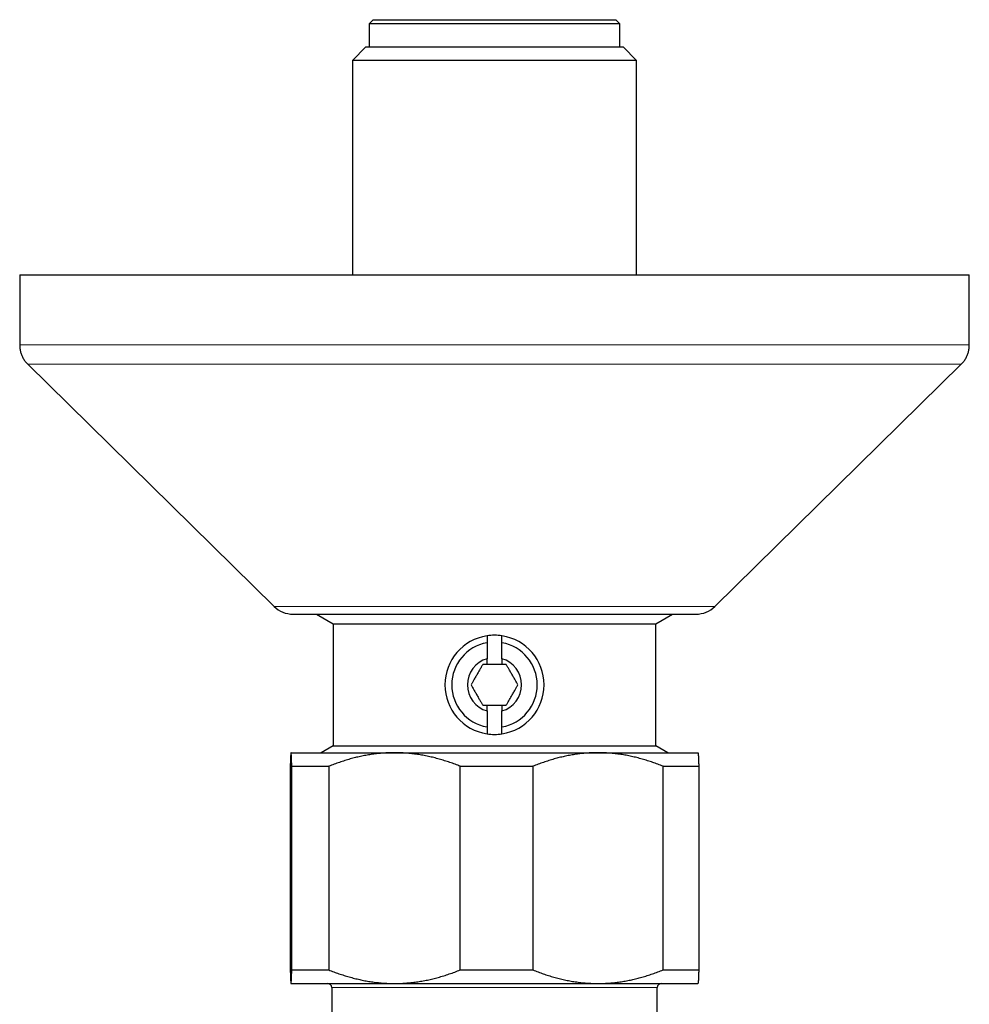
# Model space of a CAD drawing. Header units: millimetres. Extents: x 8 to 1110, y 12 to 672.
# Tile 23 of 58: x 608 to 678, y 354 to 426. Entities that reach past the tile are written whole.
import ezdxf

# ---------------------------------------------------------------- set-up
doc = ezdxf.new("R2010")
doc.units = ezdxf.units.MM

msp = doc.modelspace()

# ---------------------------------------------------------------- linework, layer by layer
at = {"color": 7, "linetype": 'Continuous', "lineweight": 30}
for p, q in [((634.55, 426.159), (634.25, 425.859)), ((634.25, 425.859), (634.25, 424.159)), ((643.5, 425.859), (634.25, 425.859)), ((634.55, 426.159), (643.5, 426.159)), ((643.5, 426.159), (652.45, 426.159)), ((652.75, 425.859), (643.5, 425.859)), ((652.75, 425.859), (652.45, 426.159)), ((652.75, 424.159), (652.75, 425.859)), ((634.022, 424.159), (633.022, 423.159)), ((634.022, 424.159), (652.977, 424.159)), ((653.977, 423.159), (652.977, 424.159)), ((653.977, 423.159), (633.022, 423.159)), ((633.022, 423.159), (633.022, 407.366)), ((653.977, 407.366), (653.977, 423.159)), ((608.5, 407.366), (608.5, 402.204)), ((608.5, 407.366), (678.5, 407.366)), ((678.5, 402.204), (678.5, 407.366)), ((609.098, 400.778), (627.248, 382.939)), ((659.752, 382.939), (677.902, 400.778)), ((628.65, 382.366), (658.35, 382.366)), ((630.376, 382.366), (631.6, 381.659)), ((655.4, 381.659), (656.624, 382.366)), ((631.6, 381.659), (631.6, 372.659)), ((631.6, 381.659), (655.4, 381.659)), ((655.4, 372.659), (655.4, 381.659)), ((642.95, 380.767), (642.95, 380.26)), ((642.95, 380.26), (642.95, 379.082)), ((644.05, 380.26), (644.05, 380.767)), ((644.05, 379.082), (644.05, 380.26)), ((642.95, 378.659), (642.95, 379.082)), ((644.05, 378.659), (642.95, 378.659)), ((644.05, 379.082), (644.05, 378.659)), ((642.95, 375.659), (644.05, 375.659)), ((642.95, 375.236), (642.95, 374.057)), ((644.05, 374.057), (644.05, 375.236)), ((642.95, 374.057), (642.95, 373.551)), ((644.05, 373.551), (644.05, 374.057)), ((628.501, 372.159), (636.13, 372.159)), ((631.6, 372.659), (630.734, 372.159)), ((631.6, 372.659), (655.4, 372.659)), ((636.13, 372.159), (651.129, 372.159)), ((651.129, 372.159), (658.5, 372.159)), ((656.266, 372.159), (655.4, 372.659)), ((628.445, 371.159), (628.445, 356.159)), ((628.556, 371.159), (631.281, 371.159)), ((628.556, 356.159), (628.556, 371.159)), ((631.281, 371.159), (631.281, 356.159)), ((640.979, 371.159), (646.335, 371.159)), ((640.979, 356.159), (640.979, 371.159)), ((646.335, 371.159), (646.335, 356.159)), ((655.923, 356.159), (655.923, 371.159)), ((655.923, 371.159), (658.555, 371.159)), ((658.555, 371.159), (658.555, 356.159)), ((628.556, 356.159), (631.281, 356.159)), ((640.979, 356.159), (646.335, 356.159)), ((655.923, 356.159), (658.555, 356.159)), ((628.5, 355.159), (628.501, 355.159)), ((628.501, 355.159), (636.13, 355.159)), ((631.5, 354.859), (631.5, 352.391)), ((636.13, 355.159), (651.129, 355.159)), ((651.129, 355.159), (658.5, 355.159)), ((655.5, 352.391), (655.5, 354.859))]:
    msp.add_line(p, q, dxfattribs=at)
at = {"color": 8, "linetype": 'Continuous', "lineweight": 0}
for p, q in [((627.248, 382.939), (659.752, 382.939)), ((655.5, 354.859), (631.5, 354.859))]:
    msp.add_line(p, q, dxfattribs=at)
at = {"color": 7, "linetype": 'Continuous', "lineweight": 30}
for centre, radius, start, end in [((628.65, 384.366), 2, 225.49578, 270), ((658.35, 384.366), 2, 270, 314.50422), ((643.5, 377.159), 3.65, 81.33338, 98.66662), ((643.5, 377.159), 3.65, 98.66662, 261.33338), ((643.5, 377.159), 3.15, 100.05557, 259.94443), ((643.5, 377.159), 3.65, 278.66662, 81.33338), ((643.5, 377.159), 3.15, 280.05557, 79.94443), ((643.5, 377.159), 2, 105.96201, 254.03799), ((643.5, 377.159), 2, 285.96201, 74.03799), ((643.5, 377.159), 3.65, 261.33338, 278.66662), ((631.2, 354.859), 0.3, 0, 90), ((655.8, 354.859), 0.3, 90, 180)]:
    msp.add_arc(centre, radius, start, end, dxfattribs=at)
for points, knots in [([(608.5, 402.204), (608.501, 402.158), (608.502, 402.067), (608.515, 401.932), (608.536, 401.801), (608.565, 401.673), (608.602, 401.549), (608.648, 401.428), (608.702, 401.31), (608.765, 401.196), (608.836, 401.086), (608.915, 400.979), (609.002, 400.876), (609.066, 400.811), (609.098, 400.778)], [0, 0, 0, 0, 0.086812, 0.171758, 0.25518, 0.33744, 0.418917, 0.5, 0.581083, 0.66256, 0.74482, 0.828242, 0.913188, 1, 1, 1, 1]), ([(677.902, 400.778), (677.934, 400.811), (677.998, 400.876), (678.085, 400.979), (678.164, 401.086), (678.235, 401.196), (678.298, 401.31), (678.352, 401.428), (678.398, 401.549), (678.435, 401.673), (678.464, 401.801), (678.485, 401.932), (678.498, 402.067), (678.499, 402.158), (678.5, 402.204)], [0, 0, 0, 0, 0.0868124, 0.1717579, 0.2551797, 0.3374402, 0.4189174, 0.5, 0.5810826, 0.6625598, 0.7448203, 0.8282421, 0.9131876, 1, 1, 1, 1]), ([(642.634, 378.659), (642.614, 378.625), (642.575, 378.557), (642.515, 378.453), (642.453, 378.345), (642.389, 378.234), (642.323, 378.119), (642.255, 378.002), (642.186, 377.883), (642.116, 377.761), (642.045, 377.639), (641.981, 377.528), (641.923, 377.427), (641.87, 377.336), (641.819, 377.246), (641.785, 377.188), (641.768, 377.159)], [0, 0, 0, 0, 0.072032, 0.144097, 0.216095, 0.290664, 0.365324, 0.439841, 0.516651, 0.593462, 0.672817, 0.752192, 0.813861, 0.875536, 0.937766, 1, 1, 1, 1]), ([(642.95, 378.659), (642.948, 378.659), (642.892, 378.659), (642.785, 378.659), (642.685, 378.659), (642.634, 378.659)], [0, 0, 0, 0, 0.022494, 0.510172, 1, 1, 1, 1]), ([(644.366, 378.659), (644.306, 378.659), (644.202, 378.659), (644.095, 378.659), (644.05, 378.659)], [0, 0, 0, 0, 0.584375, 1, 1, 1, 1]), ([(645.232, 377.159), (645.213, 377.193), (645.173, 377.26), (645.113, 377.365), (645.051, 377.472), (644.987, 377.584), (644.921, 377.698), (644.853, 377.816), (644.784, 377.935), (644.714, 378.057), (644.644, 378.178), (644.579, 378.29), (644.521, 378.391), (644.468, 378.482), (644.417, 378.571), (644.383, 378.63), (644.366, 378.659)], [0, 0, 0, 0, 0.072032, 0.144097, 0.216095, 0.290664, 0.365324, 0.439841, 0.516651, 0.593462, 0.672817, 0.752192, 0.813861, 0.875536, 0.937766, 1, 1, 1, 1]), ([(641.768, 377.159), (641.787, 377.125), (641.827, 377.057), (641.887, 376.953), (641.949, 376.845), (642.013, 376.734), (642.079, 376.619), (642.147, 376.502), (642.216, 376.383), (642.286, 376.261), (642.356, 376.139), (642.421, 376.028), (642.479, 375.927), (642.532, 375.836), (642.583, 375.746), (642.617, 375.688), (642.634, 375.659)], [0, 0, 0, 0, 0.0720324, 0.1440968, 0.2160951, 0.2906641, 0.3653245, 0.4398412, 0.5166506, 0.5934624, 0.6728172, 0.7521917, 0.8138607, 0.8755364, 0.9377659, 1, 1, 1, 1]), ([(644.366, 375.659), (644.386, 375.693), (644.425, 375.76), (644.485, 375.865), (644.547, 375.972), (644.611, 376.084), (644.677, 376.198), (644.745, 376.316), (644.814, 376.435), (644.884, 376.557), (644.955, 376.678), (645.019, 376.79), (645.077, 376.891), (645.13, 376.982), (645.181, 377.071), (645.215, 377.13), (645.232, 377.159)], [0, 0, 0, 0, 0.072032, 0.144097, 0.216095, 0.290664, 0.365324, 0.439841, 0.516651, 0.593462, 0.672817, 0.752192, 0.813861, 0.875536, 0.937766, 1, 1, 1, 1]), ([(642.634, 375.659), (642.684, 375.659), (642.785, 375.659), (642.892, 375.659), (642.948, 375.659), (642.95, 375.659)], [0, 0, 0, 0, 0.4878132, 0.9775058, 1, 1, 1, 1]), ([(642.95, 375.236), (642.95, 375.322), (642.95, 375.462), (642.95, 375.604), (642.95, 375.659)], [0, 0, 0, 0, 0.6098413, 1, 1, 1, 1]), ([(644.05, 375.659), (644.05, 375.604), (644.05, 375.462), (644.05, 375.322), (644.05, 375.236)], [0, 0, 0, 0, 0.390159, 1, 1, 1, 1]), ([(644.05, 375.659), (644.095, 375.659), (644.202, 375.659), (644.306, 375.659), (644.366, 375.659)], [0, 0, 0, 0, 0.415625, 1, 1, 1, 1]), ([(628.501, 372.159), (628.5, 372.159), (628.498, 372.158), (628.494, 372.147), (628.49, 372.121), (628.485, 372.082), (628.481, 372.03), (628.476, 371.964), (628.472, 371.887), (628.468, 371.798), (628.463, 371.696), (628.459, 371.58), (628.454, 371.451), (628.45, 371.311), (628.447, 371.21), (628.445, 371.159)], [0, 0, 0, 0, 0.034083, 0.113223, 0.192397, 0.271573, 0.350714, 0.430546, 0.510378, 0.588808, 0.667237, 0.750413, 0.833614, 0.916819, 1, 1, 1, 1]), ([(628.556, 371.159), (628.555, 371.209), (628.552, 371.309), (628.547, 371.447), (628.543, 371.575), (628.538, 371.692), (628.534, 371.797), (628.529, 371.89), (628.525, 371.969), (628.52, 372.036), (628.515, 372.09), (628.51, 372.129), (628.506, 372.154), (628.502, 372.157), (628.501, 372.159)], [0, 0, 0, 0, 0.082025, 0.164072, 0.246116, 0.328135, 0.410674, 0.493213, 0.574834, 0.656455, 0.742321, 0.82823, 0.914137, 1, 1, 1, 1]), ([(636.13, 372.159), (636.078, 372.159), (635.895, 372.158), (635.582, 372.148), (635.189, 372.122), (634.798, 372.083), (634.406, 372.031), (634.015, 371.966), (633.627, 371.888), (633.243, 371.799), (632.856, 371.697), (632.464, 371.581), (632.066, 371.452), (631.672, 371.312), (631.411, 371.21), (631.281, 371.159)], [0, 0, 0, 0, 0.031425, 0.110773, 0.190157, 0.269542, 0.348893, 0.42894, 0.508988, 0.58762, 0.666253, 0.749675, 0.833122, 0.916573, 1, 1, 1, 1]), ([(640.979, 371.159), (640.851, 371.209), (640.595, 371.309), (640.207, 371.447), (639.816, 371.575), (639.422, 371.692), (639.025, 371.797), (638.626, 371.89), (638.226, 371.969), (637.819, 372.036), (637.404, 372.09), (636.98, 372.129), (636.555, 372.154), (636.272, 372.157), (636.13, 372.159)], [0, 0, 0, 0, 0.0820249, 0.1640723, 0.2461158, 0.3281353, 0.4106745, 0.4932129, 0.5748345, 0.6564555, 0.7423209, 0.8282301, 0.9141372, 1, 1, 1, 1]), ([(651.129, 372.159), (651.074, 372.159), (650.889, 372.158), (650.575, 372.147), (650.188, 372.121), (649.802, 372.082), (649.416, 372.03), (649.031, 371.964), (648.648, 371.887), (648.27, 371.798), (647.888, 371.696), (647.501, 371.58), (647.11, 371.451), (646.721, 371.311), (646.464, 371.21), (646.335, 371.159)], [0, 0, 0, 0, 0.034083, 0.113223, 0.192397, 0.271573, 0.350714, 0.430546, 0.510378, 0.588808, 0.667237, 0.750413, 0.833614, 0.916819, 1, 1, 1, 1]), ([(655.923, 371.159), (655.796, 371.209), (655.543, 371.309), (655.16, 371.447), (654.773, 371.575), (654.384, 371.692), (653.991, 371.797), (653.597, 371.89), (653.201, 371.969), (652.799, 372.036), (652.388, 372.09), (651.969, 372.129), (651.549, 372.154), (651.269, 372.157), (651.129, 372.159)], [0, 0, 0, 0, 0.082025, 0.164072, 0.246116, 0.328135, 0.410674, 0.493213, 0.574834, 0.656455, 0.742321, 0.82823, 0.914137, 1, 1, 1, 1]), ([(658.499, 372.159), (658.5, 372.159), (658.502, 372.158), (658.506, 372.147), (658.51, 372.121), (658.515, 372.082), (658.519, 372.03), (658.524, 371.964), (658.528, 371.887), (658.532, 371.798), (658.537, 371.696), (658.541, 371.581), (658.546, 371.451), (658.55, 371.312), (658.553, 371.21), (658.555, 371.159)], [0, 0, 0, 0, 0.0340833, 0.1131026, 0.1921222, 0.2714182, 0.3507146, 0.4305151, 0.5103787, 0.5887817, 0.6672376, 0.7503281, 0.8334194, 0.9167093, 1, 1, 1, 1]), ([(628.445, 356.159), (628.447, 356.109), (628.45, 356.008), (628.454, 355.87), (628.459, 355.743), (628.463, 355.626), (628.468, 355.521), (628.472, 355.428), (628.477, 355.348), (628.481, 355.281), (628.486, 355.227), (628.491, 355.188), (628.496, 355.163), (628.499, 355.16), (628.501, 355.159)], [0, 0, 0, 0, 0.082025, 0.164072, 0.246116, 0.328135, 0.410674, 0.493213, 0.574834, 0.656455, 0.742321, 0.82823, 0.914137, 1, 1, 1, 1]), ([(628.501, 355.159), (628.501, 355.159), (628.504, 355.16), (628.507, 355.171), (628.512, 355.196), (628.516, 355.236), (628.521, 355.288), (628.525, 355.353), (628.529, 355.431), (628.534, 355.52), (628.538, 355.622), (628.543, 355.737), (628.547, 355.867), (628.552, 356.006), (628.555, 356.108), (628.556, 356.159)], [0, 0, 0, 0, 0.034083, 0.113223, 0.192397, 0.271573, 0.350714, 0.430546, 0.510378, 0.588808, 0.667237, 0.750413, 0.833614, 0.916819, 1, 1, 1, 1]), ([(631.281, 356.159), (631.405, 356.11), (631.653, 356.013), (632.029, 355.879), (632.408, 355.754), (632.79, 355.639), (633.175, 355.536), (633.561, 355.444), (633.948, 355.364), (634.342, 355.296), (634.744, 355.241), (635.153, 355.198), (635.564, 355.171), (635.889, 355.16), (636.078, 355.159), (636.13, 355.159)], [0, 0, 0, 0, 0.079536, 0.159093, 0.238646, 0.318178, 0.39818, 0.47818, 0.55735, 0.63652, 0.719515, 0.80255, 0.885583, 0.968575, 1, 1, 1, 1]), ([(636.13, 355.159), (636.265, 355.16), (636.535, 355.163), (636.94, 355.186), (637.344, 355.221), (637.748, 355.271), (638.152, 355.335), (638.552, 355.412), (638.949, 355.502), (639.349, 355.605), (639.754, 355.723), (640.166, 355.856), (640.575, 356.001), (640.844, 356.106), (640.979, 356.159)], [0, 0, 0, 0, 0.081816, 0.1636704, 0.2455265, 0.3273446, 0.4099338, 0.4925237, 0.5735487, 0.6545744, 0.7409137, 0.8272814, 0.913654, 1, 1, 1, 1]), ([(646.335, 356.159), (646.462, 356.109), (646.715, 356.008), (647.099, 355.87), (647.485, 355.743), (647.875, 355.626), (648.267, 355.521), (648.662, 355.428), (649.057, 355.348), (649.459, 355.281), (649.87, 355.227), (650.289, 355.188), (650.709, 355.163), (650.989, 355.16), (651.129, 355.159)], [0, 0, 0, 0, 0.082025, 0.164072, 0.246116, 0.328135, 0.410674, 0.493213, 0.574834, 0.656455, 0.742321, 0.82823, 0.914137, 1, 1, 1, 1]), ([(651.129, 355.159), (651.185, 355.159), (651.37, 355.16), (651.683, 355.171), (652.07, 355.196), (652.456, 355.236), (652.842, 355.288), (653.227, 355.353), (653.61, 355.431), (653.989, 355.52), (654.37, 355.622), (654.757, 355.737), (655.149, 355.867), (655.538, 356.006), (655.795, 356.108), (655.923, 356.159)], [0, 0, 0, 0, 0.0340833, 0.1132228, 0.1923969, 0.2715725, 0.3507142, 0.4305461, 0.5103785, 0.5888076, 0.6672374, 0.750413, 0.8336138, 0.9168187, 1, 1, 1, 1]), ([(658.555, 356.159), (658.553, 356.109), (658.55, 356.009), (658.546, 355.871), (658.541, 355.743), (658.537, 355.626), (658.532, 355.521), (658.528, 355.428), (658.523, 355.348), (658.519, 355.281), (658.514, 355.227), (658.509, 355.188), (658.505, 355.165), (658.502, 355.162), (658.501, 355.161)], [0, 0, 0, 0, 0.0841597, 0.1683187, 0.2526645, 0.3370096, 0.4217497, 0.5065516, 0.5903462, 0.674209, 0.7622384, 0.8502672, 0.9386565, 1, 1, 1, 1])]:
    msp.add_open_spline(points, degree=3, knots=knots, dxfattribs=at)
at = {"color": 8, "linetype": 'Continuous', "lineweight": 0}
for points, knots in [([(608.5, 402.204), (608.503, 402.204), (608.508, 402.204), (608.549, 402.204), (608.614, 402.204), (608.707, 402.204), (608.826, 402.204), (608.971, 402.204), (609.142, 402.204), (609.342, 402.204), (609.572, 402.204), (609.834, 402.204), (610.124, 402.204), (610.442, 402.204), (610.787, 402.204), (611.154, 402.204), (611.541, 402.204), (611.945, 402.204), (612.373, 402.204), (612.825, 402.204), (613.3, 402.204), (613.798, 402.204), (614.319, 402.204), (614.87, 402.204), (615.452, 402.204), (616.067, 402.204), (616.704, 402.204), (617.364, 402.204), (618.045, 402.204), (618.737, 402.204), (619.438, 402.204), (620.146, 402.204), (620.871, 402.204), (621.614, 402.204), (622.373, 402.204), (623.148, 402.204), (623.938, 402.204), (624.756, 402.204), (625.602, 402.204), (626.476, 402.204), (627.364, 402.204), (628.265, 402.204), (629.179, 402.204), (630.09, 402.204), (630.998, 402.204), (631.902, 402.204), (632.814, 402.204), (633.734, 402.204), (634.662, 402.204), (635.596, 402.204), (636.536, 402.204), (637.497, 402.204), (638.477, 402.204), (639.477, 402.204), (640.48, 402.204), (641.485, 402.204), (642.492, 402.204), (643.485, 402.204), (644.462, 402.204), (645.423, 402.204), (646.383, 402.204), (647.341, 402.204), (648.296, 402.204), (649.247, 402.204), (650.194, 402.204), (651.151, 402.204), (652.117, 402.204), (653.09, 402.204), (654.055, 402.204), (655.012, 402.204), (655.959, 402.204), (656.882, 402.204), (657.779, 402.204), (658.652, 402.204), (659.514, 402.204), (660.364, 402.204), (661.2, 402.204), (662.024, 402.204), (662.833, 402.204), (663.64, 402.204), (664.444, 402.204), (665.243, 402.204), (666.024, 402.204), (666.786, 402.204), (667.529, 402.204), (668.241, 402.204), (668.923, 402.204), (669.575, 402.204), (670.207, 402.204), (670.819, 402.204), (671.41, 402.204), (671.98, 402.204), (672.529, 402.204), (673.064, 402.204), (673.583, 402.204), (674.086, 402.204), (674.564, 402.204), (675.016, 402.204), (675.441, 402.204), (675.834, 402.204), (676.196, 402.204), (676.527, 402.204), (676.833, 402.204), (677.115, 402.204), (677.37, 402.204), (677.6, 402.204), (677.805, 402.204), (677.986, 402.204), (678.143, 402.204), (678.273, 402.204), (678.374, 402.204), (678.446, 402.204), (678.492, 402.204), (678.497, 402.204), (678.5, 402.204)], [0, 0, 0, 0, 0.00875, 0.0175, 0.02625, 0.035, 0.0437501, 0.0525001, 0.0612501, 0.0700001, 0.0791667, 0.0883334, 0.0975, 0.1066667, 0.1158333, 0.125, 0.13375, 0.1425, 0.15125, 0.16, 0.1687501, 0.1775001, 0.1862501, 0.1950001, 0.2041667, 0.2133334, 0.2225, 0.2316667, 0.2408333, 0.25, 0.25875, 0.2675, 0.27625, 0.285, 0.2937501, 0.3025001, 0.3112501, 0.3200001, 0.3291667, 0.3383334, 0.3475, 0.3566667, 0.3658333, 0.375, 0.38375, 0.3925, 0.40125, 0.41, 0.4187501, 0.4275001, 0.4362501, 0.4450001, 0.4541667, 0.4633334, 0.4725, 0.4816667, 0.4908333, 0.5, 0.50875, 0.5175, 0.52625, 0.535, 0.5437501, 0.5525001, 0.5612501, 0.5700001, 0.5791667, 0.5883334, 0.5975, 0.6066667, 0.6158333, 0.625, 0.63375, 0.6425, 0.65125, 0.66, 0.6687501, 0.6775001, 0.6862501, 0.6950001, 0.7041667, 0.7133334, 0.7225, 0.7316667, 0.7408333, 0.75, 0.75875, 0.7675, 0.77625, 0.785, 0.7937501, 0.8025001, 0.8112501, 0.8200001, 0.8291667, 0.8383334, 0.8475, 0.8566667, 0.8658333, 0.875, 0.88375, 0.8925, 0.90125, 0.91, 0.9187501, 0.9275001, 0.9362501, 0.9450001, 0.9541667, 0.9633334, 0.9725, 0.9816667, 0.9908333, 1, 1, 1, 1]), ([(677.902, 400.778), (677.901, 400.778), (677.898, 400.778), (677.875, 400.778), (677.839, 400.778), (677.788, 400.778), (677.723, 400.778), (677.645, 400.778), (677.555, 400.778), (677.454, 400.778), (677.341, 400.778), (677.214, 400.778), (677.076, 400.778), (676.924, 400.778), (676.76, 400.778), (676.583, 400.778), (676.395, 400.778), (676.195, 400.778), (675.984, 400.778), (675.763, 400.778), (675.53, 400.778), (675.279, 400.778), (675.009, 400.778), (674.718, 400.778), (674.415, 400.778), (674.099, 400.778), (673.769, 400.778), (673.434, 400.778), (673.093, 400.778), (672.748, 400.778), (672.392, 400.778), (672.025, 400.778), (671.648, 400.778), (671.26, 400.778), (670.861, 400.778), (670.452, 400.778), (670.034, 400.778), (669.607, 400.778), (669.174, 400.778), (668.734, 400.778), (668.285, 400.778), (667.815, 400.778), (667.323, 400.778), (666.809, 400.778), (666.284, 400.778), (665.751, 400.778), (665.207, 400.778), (664.665, 400.778), (664.126, 400.778), (663.589, 400.778), (663.045, 400.778), (662.493, 400.778), (661.935, 400.778), (661.369, 400.778), (660.797, 400.778), (660.218, 400.778), (659.633, 400.778), (659.046, 400.778), (658.456, 400.778), (657.864, 400.778), (657.268, 400.778), (656.65, 400.778), (656.011, 400.778), (655.35, 400.778), (654.685, 400.778), (654.015, 400.778), (653.34, 400.778), (652.675, 400.778), (652.018, 400.778), (651.372, 400.778), (650.722, 400.778), (650.07, 400.778), (649.415, 400.778), (648.758, 400.778), (648.099, 400.778), (647.439, 400.778), (646.776, 400.778), (646.117, 400.778), (645.461, 400.778), (644.807, 400.778), (644.154, 400.778), (643.483, 400.778), (642.794, 400.778), (642.088, 400.778), (641.383, 400.778), (640.679, 400.778), (639.975, 400.778), (639.287, 400.778), (638.614, 400.778), (637.956, 400.778), (637.3, 400.778), (636.646, 400.778), (635.995, 400.778), (635.347, 400.778), (634.701, 400.778), (634.059, 400.778), (633.421, 400.778), (632.79, 400.778), (632.167, 400.778), (631.552, 400.778), (630.941, 400.778), (630.318, 400.778), (629.684, 400.778), (629.041, 400.778), (628.403, 400.778), (627.772, 400.778), (627.147, 400.778), (626.541, 400.778), (625.953, 400.778), (625.384, 400.778), (624.821, 400.778), (624.266, 400.778), (623.717, 400.778), (623.176, 400.778), (622.643, 400.778), (622.118, 400.778), (621.6, 400.778), (621.094, 400.778), (620.599, 400.778), (620.115, 400.778), (619.639, 400.778), (619.16, 400.778), (618.678, 400.778), (618.195, 400.778), (617.722, 400.778), (617.259, 400.778), (616.808, 400.778), (616.377, 400.778), (615.964, 400.778), (615.57, 400.778), (615.187, 400.778), (614.814, 400.778), (614.452, 400.778), (614.1, 400.778), (613.76, 400.778), (613.431, 400.778), (613.113, 400.778), (612.808, 400.778), (612.517, 400.778), (612.238, 400.778), (611.971, 400.778), (611.708, 400.778), (611.451, 400.778), (611.201, 400.778), (610.965, 400.778), (610.742, 400.778), (610.533, 400.778), (610.342, 400.778), (610.167, 400.778), (610.009, 400.778), (609.862, 400.778), (609.729, 400.778), (609.608, 400.778), (609.5, 400.778), (609.405, 400.778), (609.322, 400.778), (609.252, 400.778), (609.196, 400.778), (609.152, 400.778), (609.121, 400.778), (609.102, 400.778), (609.099, 400.778), (609.098, 400.778)], [0, 0, 0, 0, 0.006533, 0.013067, 0.0196, 0.026133, 0.032667, 0.0392, 0.04536, 0.05152, 0.05768, 0.06384, 0.07, 0.07616, 0.08232, 0.08848, 0.09464, 0.1008, 0.10685, 0.1129, 0.11895, 0.125, 0.131533, 0.138067, 0.1446, 0.151133, 0.157667, 0.1642, 0.17036, 0.17652, 0.18268, 0.18884, 0.195, 0.20116, 0.20732, 0.21348, 0.21964, 0.2258, 0.23185, 0.2379, 0.24395, 0.25, 0.256533, 0.263067, 0.2696, 0.276133, 0.282667, 0.2892, 0.29536, 0.30152, 0.30768, 0.31384, 0.32, 0.32616, 0.33232, 0.33848, 0.34464, 0.3508, 0.35685, 0.3629, 0.36895, 0.375, 0.381533, 0.388067, 0.3946, 0.401133, 0.407667, 0.4142, 0.42036, 0.42652, 0.43268, 0.43884, 0.445, 0.45116, 0.45732, 0.46348, 0.46964, 0.4758, 0.48185, 0.4879, 0.49395, 0.5, 0.506533, 0.513067, 0.5196, 0.526133, 0.532667, 0.5392, 0.54536, 0.55152, 0.55768, 0.56384, 0.57, 0.57616, 0.58232, 0.58848, 0.59464, 0.6008, 0.60685, 0.6129, 0.61895, 0.625, 0.631533, 0.638067, 0.6446, 0.651133, 0.657667, 0.6642, 0.67036, 0.67652, 0.68268, 0.68884, 0.695, 0.70116, 0.70732, 0.71348, 0.71964, 0.7258, 0.73185, 0.7379, 0.74395, 0.75, 0.756533, 0.763067, 0.7696, 0.776133, 0.782667, 0.7892, 0.79536, 0.80152, 0.80768, 0.81384, 0.82, 0.82616, 0.83232, 0.83848, 0.84464, 0.8508, 0.85685, 0.8629, 0.86895, 0.875, 0.881533, 0.888067, 0.8946, 0.901133, 0.907667, 0.9142, 0.92036, 0.92652, 0.93268, 0.93884, 0.945, 0.95116, 0.95732, 0.96348, 0.96964, 0.9758, 0.98185, 0.9879, 0.99395, 1, 1, 1, 1])]:
    msp.add_open_spline(points, degree=3, knots=knots, dxfattribs=at)

doc.saveas('drawing.dxf')
